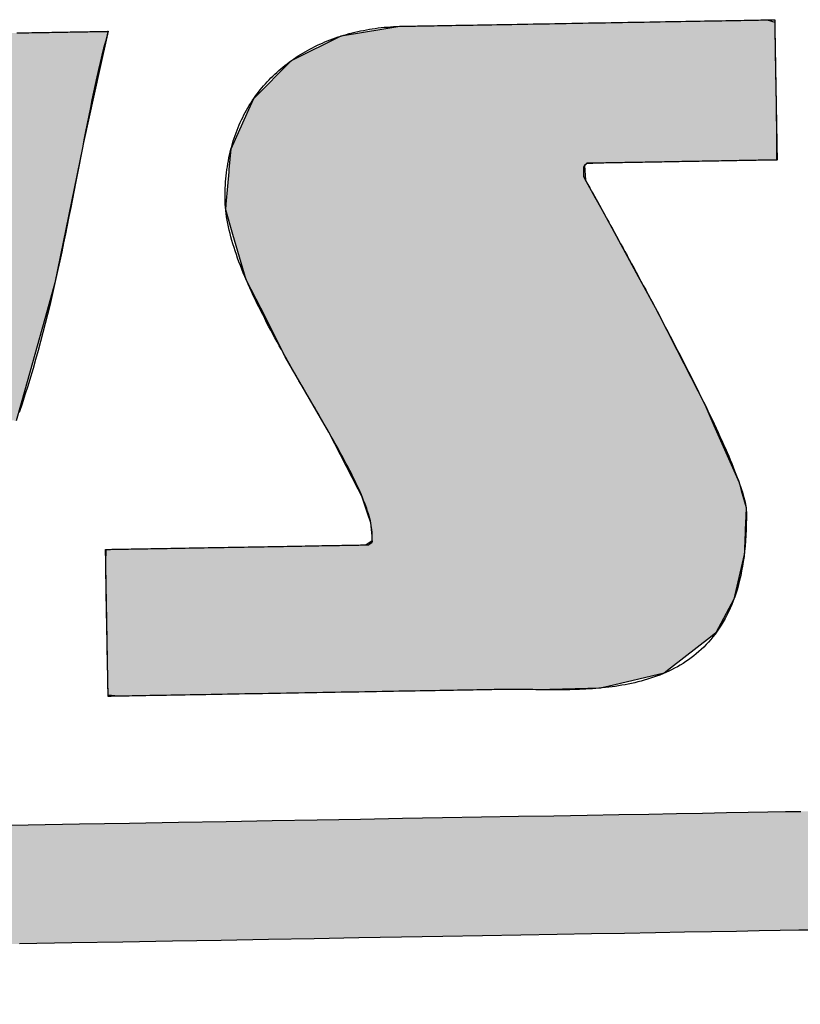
# Model space of a CAD drawing. Extents: x 1073 to 6773, y 6341 to 11366.
# Tile 31 of 58: x 3556 to 3642, y 8200 to 8308. Entities that reach past the tile are written whole.
import ezdxf

# ---------------------------------------------------------------- set-up
doc = ezdxf.new("R2010")
doc.units = 0
doc.layers.get('0').update_dxf_attribs({"linetype": 'CONTINUOUS'})
doc.layers.add('LOGO', color=7, linetype='CONTINUOUS')

# ---------------------------------------------------------------- blocks, each defined once
blk = doc.blocks.new('*U9')
at = {"layer": 'LOGO', "color": 8, "linetype": 'CONTINUOUS'}
for p, q in [((59.773, 27.335), (59.752, 27.245)), ((59.752, 27.245), (59.634, 26.75)), ((59.634, 26.75), (59.355, 25.582)), ((59.355, 25.582), (59.335, 25.5)), ((59.335, 25.5), (58.865, 23.374)), ((58.865, 23.374), (58.734, 22.936)), ((58.734, 22.936), (58.359, 21.686)), ((58.359, 21.686), (58.214, 21.202))]:
    blk.add_line(p, q, dxfattribs=at)
at = {"layer": 'LOGO', "color": 8, "linetype": 'CONTINUOUS', "extrusion": (0, 0, -1)}
for points in [[(-56.632, 27.335), (-59.752, 27.245), (-56.58, 27.245)], [(-56.632, 27.335), (-59.773, 27.335), (-59.752, 27.245)], [(-56.58, 27.245), (-59.634, 26.75), (-56.486, 26.75)], [(-56.58, 27.245), (-59.752, 27.245), (-59.634, 26.75)], [(-56.486, 26.75), (-59.355, 25.582), (-56.235, 25.582)], [(-56.486, 26.75), (-59.634, 26.75), (-59.355, 25.582)], [(-56.235, 25.582), (-59.335, 25.5), (-56.214, 25.5)], [(-56.235, 25.582), (-59.355, 25.582), (-59.335, 25.5)], [(-56.214, 25.5), (-58.865, 23.374), (-55.683, 23.374)], [(-56.214, 25.5), (-59.335, 25.5), (-58.865, 23.374)], [(-55.683, 23.374), (-58.734, 22.936), (-55.574, 22.936)], [(-55.683, 23.374), (-58.865, 23.374), (-58.734, 22.936)], [(-55.574, 22.936), (-58.359, 21.686), (-55.217, 21.686)], [(-55.574, 22.936), (-58.734, 22.936), (-58.359, 21.686)], [(-55.217, 21.686), (-58.359, 21.686), (-58.214, 21.202)]]:
    blk.add_solid(points, dxfattribs=at)
blk = doc.blocks.new('*U10')
at = {"layer": 'LOGO', "color": 8, "linetype": 'CONTINUOUS', "extrusion": (0, 0, -1)}
for points in [[(-0.488, 14.811), (-74.153, 14.36), (-0.664, 14.36)], [(-0.488, 14.811), (-74.329, 14.811), (-74.153, 14.36)], [(-0.664, 14.36), (-73.146, 13.4), (-1.671, 13.4)], [(-0.664, 14.36), (-74.153, 14.36), (-73.146, 13.4)], [(-1.671, 13.4), (-71.797, 12.948), (-3.02, 12.948)], [(-1.671, 13.4), (-73.146, 13.4), (-71.797, 12.948)], [(-3.02, 12.948), (-71.454, 12.931), (-3.364, 12.931)], [(-3.02, 12.948), (-71.797, 12.948), (-71.454, 12.931)]]:
    blk.add_solid(points, dxfattribs=at)
blk = doc.blocks.new('*U14')
at = {"layer": 'LOGO', "color": 8, "linetype": 'CONTINUOUS'}
for p, q in [((63.456, 27.197), (64.133, 27.297)), ((64.133, 27.297), (64.387, 27.334)), ((64.387, 27.334), (64.463, 27.335)), ((70.189, 27.335), (70.19, 27.334)), ((70.19, 27.334), (70.311, 27.297)), ((70.311, 27.297), (70.311, 27.197)), ((62.695, 26.839), (63.456, 27.197)), ((70.311, 27.197), (70.311, 26.839)), ((62.06, 26.235), (62.666, 26.825)), ((62.666, 26.825), (62.695, 26.839)), ((70.311, 26.839), (70.311, 26.825)), ((70.311, 26.825), (70.311, 26.235)), ((61.95, 26.002), (62.06, 26.235)), ((70.311, 26.235), (70.311, 26.002)), ((61.684, 25.443), (61.95, 26.002)), ((70.311, 26.002), (70.306, 25.443)), ((61.65, 25.116), (61.684, 25.443)), ((70.306, 25.443), (70.303, 25.116)), ((61.622, 24.852), (61.646, 25.08)), ((61.646, 25.08), (61.649, 25.106)), ((61.649, 25.106), (61.65, 25.116)), ((67.295, 25.106), (67.267, 25.08)), ((67.267, 25.08), (67.276, 24.852)), ((67.502, 25.116), (67.295, 25.106)), ((61.593, 24.568), (61.622, 24.852)), ((67.276, 24.852), (67.427, 24.568)), ((61.584, 24.478), (61.593, 24.568)), ((61.69, 24.09), (61.584, 24.478)), ((67.427, 24.568), (67.474, 24.478)), ((67.474, 24.478), (67.68, 24.09)), ((61.887, 23.37), (61.69, 24.09)), ((67.68, 24.09), (68.054, 23.37)), ((62.185, 22.759), (61.887, 23.37)), ((68.054, 23.37), (68.372, 22.759)), ((62.485, 22.141), (62.185, 22.759)), ((68.372, 22.759), (68.674, 22.141)), ((62.968, 21.268), (62.485, 22.141)), ((68.674, 22.141), (69.102, 21.268)), ((63.151, 20.937), (62.968, 21.268)), ((69.102, 21.268), (69.24, 20.937)), ((63.6, 20.028), (63.151, 20.937)), ((69.24, 20.937), (69.621, 20.028)), ((63.662, 19.902), (63.6, 20.028)), ((69.621, 20.028), (69.653, 19.902)), ((63.746, 19.63), (63.662, 19.902)), ((69.653, 19.902), (69.724, 19.63)), ((63.789, 19.493), (63.746, 19.63)), ((69.724, 19.63), (69.716, 19.493)), ((63.808, 19.285), (63.789, 19.493)), ((69.716, 19.493), (69.705, 19.285)), ((63.706, 19.144), (63.809, 19.211)), ((63.809, 19.211), (63.808, 19.285)), ((69.701, 19.211), (69.697, 19.144)), ((69.705, 19.285), (69.701, 19.211)), ((59.591, 18.938), (59.598, 19.144)), ((69.697, 19.144), (69.686, 18.938)), ((59.591, 18.889), (59.591, 18.938)), ((59.591, 18.459), (59.591, 18.889)), ((69.683, 18.889), (69.575, 18.459)), ((69.686, 18.938), (69.683, 18.889)), ((59.591, 18.184), (59.591, 18.459)), ((69.575, 18.459), (69.506, 18.184)), ((59.591, 17.656), (59.591, 18.184)), ((69.506, 18.184), (69.214, 17.656)), ((59.591, 17.591), (59.591, 17.656)), ((69.214, 17.656), (69.127, 17.591)), ((59.591, 17.112), (59.591, 17.591)), ((69.127, 17.591), (68.488, 17.112)), ((59.591, 17.032), (59.591, 17.112)), ((59.591, 16.841), (59.591, 17.032)), ((68.382, 17.032), (67.493, 16.841)), ((68.488, 17.112), (68.382, 17.032)), ((59.747, 16.82), (59.591, 16.841)), ((65.932, 16.819), (65.745, 16.82)), ((66.073, 16.815), (65.932, 16.819)), ((66.371, 16.807), (66.073, 16.815)), ((67.372, 16.815), (66.371, 16.807)), ((67.39, 16.819), (67.372, 16.815)), ((67.391, 16.82), (67.39, 16.819)), ((67.493, 16.841), (67.391, 16.82))]:
    blk.add_line(p, q, dxfattribs=at)
at = {"layer": 'LOGO', "color": 8, "linetype": 'CONTINUOUS', "extrusion": (0, 0, -1)}
for points in [[(-64.133, 27.297), (-70.311, 27.197), (-63.456, 27.197)], [(-64.387, 27.334), (-70.311, 27.297), (-64.133, 27.297)], [(-64.133, 27.297), (-70.311, 27.297), (-70.311, 27.197)], [(-64.463, 27.335), (-70.19, 27.334), (-64.387, 27.334)], [(-64.387, 27.334), (-70.19, 27.334), (-70.311, 27.297)], [(-64.463, 27.335), (-70.189, 27.335), (-70.19, 27.334)], [(-63.456, 27.197), (-70.311, 26.839), (-62.695, 26.839)], [(-63.456, 27.197), (-70.311, 27.197), (-70.311, 26.839)], [(-62.666, 26.825), (-70.311, 26.235), (-62.06, 26.235)], [(-62.695, 26.839), (-70.311, 26.825), (-62.666, 26.825)], [(-62.666, 26.825), (-70.311, 26.825), (-70.311, 26.235)], [(-62.695, 26.839), (-70.311, 26.839), (-70.311, 26.825)], [(-62.06, 26.235), (-70.311, 26.002), (-61.95, 26.002)], [(-62.06, 26.235), (-70.311, 26.235), (-70.311, 26.002)], [(-61.95, 26.002), (-70.306, 25.443), (-61.684, 25.443)], [(-61.95, 26.002), (-70.311, 26.002), (-70.306, 25.443)], [(-61.684, 25.443), (-70.303, 25.116), (-61.65, 25.116)], [(-61.684, 25.443), (-70.306, 25.443), (-70.303, 25.116)], [(-61.646, 25.08), (-67.276, 24.852), (-61.622, 24.852)], [(-61.649, 25.106), (-67.267, 25.08), (-61.646, 25.08)], [(-61.646, 25.08), (-67.267, 25.08), (-67.276, 24.852)], [(-61.65, 25.116), (-67.295, 25.106), (-61.649, 25.106)], [(-61.649, 25.106), (-67.295, 25.106), (-67.267, 25.08)], [(-61.65, 25.116), (-67.502, 25.116), (-67.295, 25.106)], [(-61.622, 24.852), (-67.427, 24.568), (-61.593, 24.568)], [(-61.622, 24.852), (-67.276, 24.852), (-67.427, 24.568)], [(-61.593, 24.568), (-67.474, 24.478), (-61.584, 24.478)], [(-61.584, 24.478), (-67.68, 24.09), (-61.69, 24.09)], [(-61.584, 24.478), (-67.474, 24.478), (-67.68, 24.09)], [(-61.593, 24.568), (-67.427, 24.568), (-67.474, 24.478)], [(-61.69, 24.09), (-68.054, 23.37), (-61.887, 23.37)], [(-61.69, 24.09), (-67.68, 24.09), (-68.054, 23.37)], [(-61.887, 23.37), (-68.372, 22.759), (-62.185, 22.759)], [(-61.887, 23.37), (-68.054, 23.37), (-68.372, 22.759)], [(-62.185, 22.759), (-68.674, 22.141), (-62.485, 22.141)], [(-62.185, 22.759), (-68.372, 22.759), (-68.674, 22.141)], [(-62.485, 22.141), (-69.102, 21.268), (-62.968, 21.268)], [(-62.485, 22.141), (-68.674, 22.141), (-69.102, 21.268)], [(-62.968, 21.268), (-69.24, 20.937), (-63.151, 20.937)], [(-62.968, 21.268), (-69.102, 21.268), (-69.24, 20.937)], [(-63.151, 20.937), (-69.621, 20.028), (-63.6, 20.028)], [(-63.151, 20.937), (-69.24, 20.937), (-69.621, 20.028)], [(-63.6, 20.028), (-69.653, 19.902), (-63.662, 19.902)], [(-63.6, 20.028), (-69.621, 20.028), (-69.653, 19.902)], [(-63.662, 19.902), (-69.724, 19.63), (-63.746, 19.63)], [(-63.662, 19.902), (-69.653, 19.902), (-69.724, 19.63)], [(-63.746, 19.63), (-69.716, 19.493), (-63.789, 19.493)], [(-63.746, 19.63), (-69.724, 19.63), (-69.716, 19.493)], [(-63.789, 19.493), (-69.705, 19.285), (-63.808, 19.285)], [(-63.789, 19.493), (-69.716, 19.493), (-69.705, 19.285)], [(-63.809, 19.211), (-69.697, 19.144), (-63.706, 19.144)], [(-63.808, 19.285), (-69.701, 19.211), (-63.809, 19.211)], [(-63.808, 19.285), (-69.705, 19.285), (-69.701, 19.211)], [(-63.809, 19.211), (-69.701, 19.211), (-69.697, 19.144)], [(-59.598, 19.144), (-69.686, 18.938), (-59.591, 18.938)], [(-59.598, 19.144), (-69.697, 19.144), (-69.686, 18.938)], [(-59.591, 18.938), (-69.683, 18.889), (-59.591, 18.889)], [(-59.591, 18.938), (-69.686, 18.938), (-69.683, 18.889)], [(-59.591, 18.889), (-69.575, 18.459), (-59.591, 18.459)], [(-59.591, 18.889), (-69.683, 18.889), (-69.575, 18.459)], [(-59.591, 18.459), (-69.506, 18.184), (-59.591, 18.184)], [(-59.591, 18.459), (-69.575, 18.459), (-69.506, 18.184)], [(-59.591, 18.184), (-69.214, 17.656), (-59.591, 17.656)], [(-59.591, 18.184), (-69.506, 18.184), (-69.214, 17.656)], [(-59.591, 17.656), (-69.127, 17.591), (-59.591, 17.591)], [(-59.591, 17.656), (-69.214, 17.656), (-69.127, 17.591)], [(-59.591, 17.591), (-68.488, 17.112), (-59.591, 17.112)], [(-59.591, 17.591), (-69.127, 17.591), (-68.488, 17.112)], [(-59.591, 17.112), (-68.382, 17.032), (-59.591, 17.032)], [(-59.591, 17.112), (-68.488, 17.112), (-68.382, 17.032)], [(-59.591, 17.032), (-67.493, 16.841), (-59.591, 16.841)], [(-59.591, 17.032), (-68.382, 17.032), (-67.493, 16.841)], [(-59.591, 16.841), (-67.391, 16.82), (-59.747, 16.82)], [(-59.591, 16.841), (-67.493, 16.841), (-67.391, 16.82)], [(-65.745, 16.82), (-67.39, 16.819), (-65.932, 16.819)], [(-65.745, 16.82), (-67.391, 16.82), (-67.39, 16.819)], [(-65.932, 16.819), (-67.372, 16.815), (-66.073, 16.815)], [(-65.932, 16.819), (-67.39, 16.819), (-67.372, 16.815)], [(-66.073, 16.815), (-67.372, 16.815), (-66.371, 16.807)]]:
    blk.add_solid(points, dxfattribs=at)
blk = doc.blocks.new('KLAUS')
at = {"layer": 'LOGO'}
for points in [[(70.699, 12.931, 0), (70.44, 12.931, 0), (70.146, 12.931, 0), (69.817, 12.931, 0), (69.455, 12.931, 0), (69.059, 12.931, 0), (68.632, 12.931, 0), (68.174, 12.931, 0), (67.685, 12.931, 0), (67.166, 12.931, 0), (66.62, 12.931, 0), (66.045, 12.931, 0), (65.443, 12.931, 0), (64.815, 12.931, 0), (64.162, 12.931, 0), (63.484, 12.931, 0), (62.782, 12.931, 0), (62.058, 12.931, 0), (61.311, 12.931, 0), (60.543, 12.931, 0), (59.755, 12.931, 0), (58.948, 12.931, 0), (58.122, 12.931, 0)], [(57.462, 14.811, 0), (58.291, 14.811, 0), (59.103, 14.811, 0), (59.895, 14.811, 0), (60.668, 14.811, 0), (61.42, 14.811, 0), (62.151, 14.811, 0), (62.86, 14.811, 0), (63.545, 14.811, 0), (64.207, 14.811, 0), (64.844, 14.811, 0), (65.456, 14.811, 0), (66.041, 14.811, 0), (66.599, 14.811, 0), (67.129, 14.811, 0), (67.63, 14.811, 0), (68.102, 14.811, 0), (68.543, 14.811, 0), (68.953, 14.811, 0), (69.33, 14.811, 0), (69.675, 14.811, 0), (69.986, 14.811, 0), (70.263, 14.811, 0), (70.504, 14.811, 0)], [(58.331, 27.335, 0), (58.379, 27.335, 0), (58.427, 27.335, 0), (58.474, 27.335, 0), (58.522, 27.335, 0), (58.569, 27.335, 0), (58.615, 27.335, 0), (58.661, 27.335, 0), (58.707, 27.335, 0), (58.753, 27.335, 0), (58.798, 27.335, 0), (58.842, 27.335, 0), (58.886, 27.335, 0), (58.93, 27.335, 0), (58.972, 27.335, 0), (59.014, 27.335, 0), (59.056, 27.335, 0), (59.096, 27.335, 0), (59.136, 27.335, 0), (59.175, 27.335, 0), (59.213, 27.335, 0), (59.251, 27.335, 0), (59.287, 27.335, 0), (59.322, 27.335, 0), (59.356, 27.335, 0), (59.39, 27.335, 0), (59.422, 27.335, 0), (59.453, 27.335, 0), (59.483, 27.335, 0), (59.511, 27.335, 0), (59.538, 27.335, 0), (59.564, 27.335, 0), (59.589, 27.335, 0), (59.612, 27.335, 0), (59.634, 27.335, 0), (59.655, 27.335, 0), (59.674, 27.335, 0), (59.691, 27.335, 0), (59.707, 27.335, 0), (59.721, 27.335, 0), (59.734, 27.335, 0), (59.745, 27.335, 0), (59.754, 27.335, 0), (59.762, 27.335, 0), (59.767, 27.335, 0), (59.771, 27.335, 0), (59.773, 27.335, 0), (59.758, 27.282, 0), (59.728, 27.176, 0), (59.699, 27.068, 0), (59.669, 26.958, 0), (59.641, 26.846, 0), (59.612, 26.732, 0), (59.584, 26.616, 0), (59.556, 26.498, 0), (59.528, 26.378, 0), (59.5, 26.257, 0), (59.473, 26.134, 0), (59.445, 26.01, 0), (59.417, 25.884, 0), (59.39, 25.756, 0), (59.362, 25.628, 0), (59.335, 25.498, 0), (59.307, 25.367, 0), (59.279, 25.234, 0), (59.251, 25.101, 0), (59.222, 24.967, 0), (59.194, 24.831, 0), (59.165, 24.695, 0), (59.135, 24.558, 0), (59.105, 24.42, 0), (59.075, 24.282, 0), (59.044, 24.143, 0), (59.013, 24.003, 0), (58.981, 23.863, 0), (58.948, 23.722, 0), (58.915, 23.581, 0), (58.881, 23.44, 0), (58.847, 23.299, 0), (58.811, 23.157, 0), (58.775, 23.016, 0), (58.738, 22.874, 0), (58.7, 22.732, 0), (58.661, 22.591, 0), (58.621, 22.449, 0), (58.58, 22.308, 0), (58.538, 22.167, 0), (58.495, 22.027, 0), (58.451, 21.887, 0), (58.406, 21.747, 0), (58.359, 21.608, 0), (58.311, 21.47, 0), (58.262, 21.332, 0)], [(64.463, 27.334, 0), (64.465, 27.334, 0), (64.471, 27.334, 0), (64.479, 27.334, 0), (64.492, 27.334, 0), (64.507, 27.334, 0), (64.526, 27.334, 0), (64.548, 27.334, 0), (64.573, 27.334, 0), (64.601, 27.334, 0), (64.632, 27.334, 0), (64.666, 27.334, 0), (64.703, 27.334, 0), (64.743, 27.334, 0), (64.785, 27.334, 0), (64.83, 27.334, 0), (64.877, 27.334, 0), (64.927, 27.334, 0), (64.979, 27.334, 0), (65.034, 27.334, 0), (65.09, 27.334, 0), (65.149, 27.334, 0), (65.21, 27.334, 0), (65.273, 27.334, 0), (65.338, 27.334, 0), (65.404, 27.334, 0), (65.473, 27.334, 0), (65.543, 27.334, 0), (65.615, 27.334, 0), (65.688, 27.334, 0), (65.763, 27.334, 0), (65.839, 27.334, 0), (65.917, 27.334, 0), (65.996, 27.334, 0), (66.076, 27.334, 0), (66.157, 27.334, 0), (66.239, 27.334, 0), (66.323, 27.334, 0), (66.407, 27.334, 0), (66.492, 27.334, 0), (66.577, 27.334, 0), (66.664, 27.334, 0), (66.751, 27.334, 0), (66.838, 27.334, 0), (66.926, 27.334, 0), (67.014, 27.334, 0), (67.103, 27.334, 0), (67.192, 27.334, 0), (67.281, 27.334, 0), (67.37, 27.334, 0), (67.459, 27.334, 0), (67.548, 27.334, 0), (67.637, 27.334, 0), (67.726, 27.334, 0), (67.815, 27.334, 0), (67.903, 27.334, 0), (67.99, 27.334, 0), (68.078, 27.334, 0), (68.164, 27.334, 0), (68.25, 27.334, 0), (68.335, 27.334, 0), (68.42, 27.334, 0), (68.503, 27.334, 0), (68.586, 27.334, 0), (68.668, 27.334, 0), (68.748, 27.334, 0), (68.828, 27.334, 0), (68.906, 27.334, 0), (68.982, 27.334, 0), (69.058, 27.334, 0), (69.132, 27.334, 0), (69.204, 27.334, 0), (69.275, 27.334, 0), (69.344, 27.334, 0), (69.412, 27.334, 0), (69.477, 27.334, 0), (69.541, 27.334, 0), (69.602, 27.334, 0), (69.662, 27.334, 0), (69.72, 27.334, 0), (69.775, 27.334, 0), (69.828, 27.334, 0), (69.879, 27.334, 0), (69.927, 27.334, 0), (69.973, 27.334, 0), (70.016, 27.334, 0), (70.056, 27.334, 0), (70.094, 27.334, 0), (70.129, 27.334, 0), (70.162, 27.334, 0), (70.191, 27.334, 0), (70.217, 27.334, 0), (70.24, 27.334, 0), (70.26, 27.334, 0), (70.277, 27.334, 0), (70.291, 27.334, 0), (70.301, 27.334, 0), (70.308, 27.334, 0), (70.311, 27.334, 0), (70.311, 27.319, 0), (70.311, 27.295, 0), (70.311, 27.27, 0), (70.311, 27.246, 0), (70.311, 27.222, 0), (70.311, 27.198, 0), (70.311, 27.175, 0), (70.311, 27.151, 0), (70.311, 27.128, 0), (70.311, 27.105, 0), (70.311, 27.082, 0), (70.311, 27.059, 0), (70.311, 27.036, 0), (70.311, 27.013, 0), (70.311, 26.991, 0), (70.311, 26.968, 0), (70.311, 26.946, 0), (70.311, 26.924, 0), (70.311, 26.902, 0), (70.311, 26.88, 0), (70.311, 26.858, 0), (70.311, 26.837, 0), (70.311, 26.815, 0), (70.311, 26.794, 0), (70.311, 26.772, 0), (70.311, 26.751, 0), (70.311, 26.73, 0), (70.311, 26.709, 0), (70.311, 26.687, 0), (70.311, 26.666, 0), (70.311, 26.645, 0), (70.311, 26.624, 0), (70.311, 26.604, 0), (70.311, 26.583, 0), (70.311, 26.562, 0), (70.311, 26.541, 0), (70.311, 26.52, 0), (70.311, 26.5, 0), (70.311, 26.479, 0), (70.311, 26.458, 0), (70.311, 26.438, 0), (70.311, 26.417, 0), (70.311, 26.396, 0), (70.311, 26.376, 0), (70.311, 26.355, 0), (70.311, 26.335, 0), (70.311, 26.314, 0), (70.311, 26.293, 0), (70.311, 26.273, 0), (70.311, 26.252, 0), (70.311, 26.231, 0), (70.311, 26.21, 0), (70.311, 26.189, 0), (70.311, 26.169, 0), (70.311, 26.148, 0), (70.311, 26.127, 0), (70.311, 26.106, 0), (70.311, 26.085, 0), (70.311, 26.064, 0), (70.311, 26.042, 0), (70.311, 26.021, 0), (70.311, 26, 0), (70.311, 25.978, 0), (70.311, 25.956, 0), (70.311, 25.935, 0), (70.311, 25.913, 0), (70.311, 25.891, 0), (70.311, 25.869, 0), (70.311, 25.847, 0), (70.311, 25.825, 0), (70.311, 25.803, 0), (70.311, 25.78, 0), (70.311, 25.758, 0), (70.311, 25.735, 0), (70.311, 25.712, 0), (70.311, 25.689, 0), (70.311, 25.666, 0), (70.311, 25.642, 0), (70.311, 25.619, 0), (70.311, 25.595, 0), (70.311, 25.572, 0), (70.311, 25.548, 0), (70.311, 25.523, 0), (70.311, 25.499, 0), (70.311, 25.475, 0), (70.311, 25.45, 0), (70.311, 25.425, 0), (70.311, 25.4, 0), (70.311, 25.375, 0), (70.311, 25.349, 0), (70.311, 25.323, 0), (70.311, 25.297, 0), (70.311, 25.271, 0), (70.311, 25.245, 0), (70.311, 25.218, 0), (70.311, 25.192, 0), (70.311, 25.164, 0), (70.311, 25.137, 0), (70.311, 25.116, 0), (70.31, 25.116, 0), (70.307, 25.116, 0), (70.302, 25.116, 0), (70.295, 25.116, 0), (70.287, 25.116, 0), (70.276, 25.116, 0), (70.265, 25.116, 0), (70.251, 25.116, 0), (70.237, 25.116, 0), (70.22, 25.116, 0), (70.203, 25.116, 0), (70.183, 25.116, 0), (70.163, 25.116, 0), (70.141, 25.116, 0), (70.117, 25.116, 0), (70.093, 25.116, 0), (70.067, 25.116, 0), (70.04, 25.116, 0), (70.011, 25.116, 0), (69.982, 25.116, 0), (69.951, 25.116, 0), (69.92, 25.116, 0), (69.887, 25.116, 0), (69.854, 25.116, 0), (69.819, 25.116, 0), (69.784, 25.116, 0), (69.748, 25.116, 0), (69.71, 25.116, 0), (69.673, 25.116, 0), (69.634, 25.116, 0), (69.594, 25.116, 0), (69.555, 25.116, 0), (69.514, 25.116, 0), (69.472, 25.116, 0), (69.431, 25.116, 0), (69.388, 25.116, 0), (69.345, 25.116, 0), (69.302, 25.116, 0), (69.258, 25.116, 0), (69.214, 25.116, 0), (69.169, 25.116, 0), (69.125, 25.116, 0), (69.08, 25.116, 0), (69.034, 25.116, 0), (68.989, 25.116, 0), (68.943, 25.116, 0), (68.898, 25.116, 0), (68.852, 25.116, 0), (68.806, 25.116, 0), (68.76, 25.116, 0), (68.714, 25.116, 0), (68.669, 25.116, 0), (68.623, 25.116, 0), (68.578, 25.116, 0), (68.532, 25.116, 0), (68.487, 25.116, 0), (68.442, 25.116, 0), (68.398, 25.116, 0), (68.354, 25.116, 0), (68.31, 25.116, 0), (68.267, 25.116, 0), (68.224, 25.116, 0), (68.182, 25.116, 0), (68.14, 25.116, 0), (68.099, 25.116, 0), (68.058, 25.116, 0), (68.018, 25.116, 0), (67.978, 25.116, 0), (67.94, 25.116, 0), (67.902, 25.116, 0), (67.865, 25.116, 0), (67.829, 25.116, 0), (67.793, 25.116, 0), (67.759, 25.116, 0), (67.725, 25.116, 0), (67.693, 25.116, 0), (67.662, 25.116, 0), (67.631, 25.116, 0), (67.602, 25.116, 0), (67.574, 25.116, 0), (67.547, 25.116, 0), (67.521, 25.116, 0), (67.496, 25.116, 0), (67.473, 25.116, 0), (67.451, 25.116, 0), (67.431, 25.116, 0), (67.411, 25.116, 0), (67.394, 25.116, 0), (67.377, 25.116, 0), (67.363, 25.116, 0), (67.35, 25.116, 0), (67.338, 25.116, 0), (67.328, 25.116, 0), (67.32, 25.116, 0), (67.313, 25.116, 0), (67.308, 25.116, 0), (67.305, 25.116, 0), (67.304, 25.116, 0), (67.302, 25.114, 0), (67.3, 25.112, 0), (67.299, 25.11, 0), (67.297, 25.108, 0), (67.295, 25.106, 0), (67.293, 25.104, 0), (67.291, 25.102, 0), (67.29, 25.101, 0), (67.288, 25.099, 0), (67.286, 25.097, 0), (67.285, 25.096, 0), (67.283, 25.094, 0), (67.282, 25.093, 0), (67.28, 25.092, 0), (67.279, 25.09, 0), (67.277, 25.089, 0), (67.276, 25.088, 0), (67.275, 25.087, 0), (67.273, 25.086, 0), (67.272, 25.085, 0), (67.271, 25.084, 0), (67.27, 25.083, 0), (67.269, 25.082, 0), (67.268, 25.081, 0), (67.267, 25.08, 0), (67.266, 25.079, 0), (67.265, 25.078, 0), (67.264, 25.078, 0), (67.263, 25.077, 0), (67.262, 25.076, 0), (67.261, 25.075, 0), (67.26, 25.074, 0), (67.26, 25.074, 0), (67.259, 25.073, 0), (67.258, 25.072, 0), (67.258, 25.071, 0), (67.257, 25.071, 0), (67.256, 25.07, 0), (67.256, 25.069, 0), (67.255, 25.068, 0), (67.255, 25.067, 0), (67.254, 25.067, 0), (67.254, 25.066, 0), (67.253, 25.065, 0), (67.253, 25.064, 0), (67.252, 25.063, 0), (67.252, 25.062, 0), (67.251, 25.061, 0), (67.251, 25.06, 0), (67.251, 25.059, 0), (67.251, 25.058, 0), (67.25, 25.057, 0), (67.25, 25.056, 0), (67.25, 25.054, 0), (67.249, 25.053, 0), (67.249, 25.052, 0), (67.249, 25.05, 0), (67.249, 25.049, 0), (67.249, 25.047, 0), (67.249, 25.046, 0), (67.248, 25.044, 0), (67.248, 25.042, 0), (67.248, 25.041, 0), (67.248, 25.039, 0), (67.248, 25.037, 0), (67.248, 25.035, 0), (67.248, 25.032, 0), (67.248, 25.03, 0), (67.248, 25.028, 0), (67.248, 25.026, 0), (67.248, 25.023, 0), (67.248, 25.02, 0), (67.248, 25.018, 0), (67.248, 25.015, 0), (67.248, 25.012, 0), (67.248, 25.009, 0), (67.248, 25.006, 0), (67.248, 25.003, 0), (67.248, 25, 0), (67.248, 24.996, 0), (67.248, 24.993, 0), (67.248, 24.989, 0), (67.248, 24.985, 0), (67.248, 24.981, 0), (67.248, 24.977, 0), (67.248, 24.973, 0), (67.248, 24.968, 0), (67.248, 24.964, 0), (67.248, 24.959, 0), (67.248, 24.955, 0), (67.248, 24.95, 0), (67.248, 24.945, 0), (67.248, 24.939, 0), (67.248, 24.934, 0), (67.248, 24.929, 0), (67.248, 24.923, 0), (67.248, 24.917, 0), (67.249, 24.911, 0), (67.249, 24.907, 0), (67.25, 24.904, 0), (67.253, 24.897, 0), (67.257, 24.888, 0), (67.263, 24.877, 0), (67.27, 24.863, 0), (67.279, 24.846, 0), (67.289, 24.827, 0), (67.3, 24.806, 0), (67.313, 24.782, 0), (67.327, 24.756, 0), (67.342, 24.728, 0), (67.358, 24.698, 0), (67.375, 24.665, 0), (67.393, 24.631, 0), (67.413, 24.594, 0), (67.433, 24.555, 0), (67.455, 24.515, 0), (67.478, 24.472, 0), (67.501, 24.428, 0), (67.525, 24.382, 0), (67.551, 24.334, 0), (67.577, 24.285, 0), (67.604, 24.234, 0), (67.632, 24.182, 0), (67.661, 24.128, 0), (67.69, 24.072, 0), (67.72, 24.015, 0), (67.751, 23.957, 0), (67.782, 23.897, 0), (67.814, 23.836, 0), (67.847, 23.774, 0), (67.88, 23.711, 0), (67.914, 23.647, 0), (67.948, 23.581, 0), (67.983, 23.515, 0), (68.018, 23.448, 0), (68.053, 23.379, 0), (68.089, 23.31, 0), (68.125, 23.24, 0), (68.162, 23.17, 0), (68.198, 23.099, 0), (68.235, 23.026, 0), (68.272, 22.954, 0), (68.31, 22.881, 0), (68.347, 22.807, 0), (68.385, 22.733, 0), (68.423, 22.659, 0), (68.46, 22.584, 0), (68.498, 22.509, 0), (68.536, 22.434, 0), (68.574, 22.359, 0), (68.611, 22.283, 0), (68.649, 22.208, 0), (68.686, 22.132, 0), (68.724, 22.057, 0), (68.761, 21.981, 0), (68.798, 21.906, 0), (68.834, 21.831, 0), (68.871, 21.756, 0), (68.906, 21.681, 0), (68.942, 21.607, 0), (68.977, 21.533, 0), (69.012, 21.459, 0), (69.047, 21.386, 0), (69.081, 21.314, 0), (69.114, 21.242, 0), (69.147, 21.171, 0), (69.179, 21.1, 0), (69.211, 21.031, 0), (69.242, 20.962, 0), (69.272, 20.894, 0), (69.302, 20.826, 0), (69.331, 20.76, 0), (69.359, 20.695, 0), (69.386, 20.631, 0), (69.413, 20.568, 0), (69.439, 20.506, 0), (69.464, 20.445, 0), (69.488, 20.386, 0), (69.511, 20.328, 0), (69.533, 20.271, 0), (69.554, 20.215, 0), (69.574, 20.162, 0), (69.593, 20.109, 0), (69.611, 20.058, 0), (69.627, 20.009, 0), (69.643, 19.962, 0), (69.657, 19.916, 0), (69.67, 19.872, 0), (69.682, 19.83, 0), (69.692, 19.79, 0), (69.702, 19.751, 0), (69.71, 19.715, 0), (69.716, 19.681, 0), (69.721, 19.648, 0), (69.725, 19.618, 0), (69.727, 19.59, 0), (69.728, 19.559, 0), (69.727, 19.464, 0), (69.724, 19.371, 0), (69.72, 19.28, 0), (69.715, 19.192, 0), (69.708, 19.105, 0), (69.7, 19.02, 0), (69.69, 18.938, 0), (69.679, 18.858, 0), (69.666, 18.779, 0), (69.653, 18.703, 0), (69.637, 18.628, 0), (69.621, 18.556, 0), (69.603, 18.485, 0), (69.584, 18.416, 0), (69.564, 18.349, 0), (69.543, 18.285, 0), (69.52, 18.221, 0), (69.496, 18.16, 0), (69.472, 18.1, 0), (69.445, 18.042, 0), (69.418, 17.986, 0), (69.39, 17.931, 0), (69.361, 17.879, 0), (69.331, 17.827, 0), (69.3, 17.778, 0), (69.268, 17.73, 0), (69.234, 17.683, 0), (69.201, 17.638, 0), (69.166, 17.595, 0), (69.13, 17.553, 0), (69.093, 17.512, 0), (69.056, 17.474, 0), (69.017, 17.436, 0), (68.978, 17.4, 0), (68.938, 17.365, 0), (68.898, 17.331, 0), (68.856, 17.299, 0), (68.814, 17.268, 0), (68.772, 17.238, 0), (68.729, 17.21, 0), (68.685, 17.183, 0), (68.64, 17.157, 0), (68.595, 17.132, 0), (68.549, 17.108, 0), (68.503, 17.085, 0), (68.457, 17.064, 0), (68.409, 17.043, 0), (68.362, 17.024, 0), (68.314, 17.005, 0), (68.265, 16.988, 0), (68.216, 16.971, 0), (68.167, 16.956, 0), (68.118, 16.941, 0), (68.068, 16.927, 0), (68.018, 16.915, 0), (67.967, 16.902, 0), (67.917, 16.891, 0), (67.866, 16.881, 0), (67.815, 16.871, 0), (67.763, 16.862, 0), (67.712, 16.854, 0), (67.66, 16.846, 0), (67.609, 16.839, 0), (67.557, 16.833, 0), (67.505, 16.827, 0), (67.453, 16.822, 0), (67.401, 16.818, 0), (67.35, 16.814, 0), (67.298, 16.81, 0), (67.246, 16.807, 0), (67.194, 16.805, 0), (67.143, 16.803, 0), (67.091, 16.801, 0), (67.04, 16.8, 0), (66.989, 16.799, 0), (66.938, 16.798, 0), (66.887, 16.798, 0), (66.837, 16.798, 0), (66.786, 16.798, 0), (66.737, 16.799, 0), (66.687, 16.799, 0), (66.638, 16.8, 0), (66.589, 16.801, 0), (66.54, 16.803, 0), (66.492, 16.804, 0), (66.444, 16.805, 0), (66.397, 16.807, 0), (66.35, 16.808, 0), (66.304, 16.81, 0), (66.258, 16.811, 0), (66.213, 16.813, 0), (66.168, 16.814, 0), (66.124, 16.815, 0), (66.081, 16.816, 0), (66.038, 16.817, 0), (65.996, 16.818, 0), (65.954, 16.819, 0), (65.914, 16.82, 0), (65.9, 16.82, 0), (65.896, 16.82, 0), (65.888, 16.82, 0), (65.875, 16.82, 0), (65.86, 16.82, 0), (65.841, 16.82, 0), (65.818, 16.82, 0), (65.792, 16.82, 0), (65.762, 16.82, 0), (65.73, 16.82, 0), (65.694, 16.82, 0), (65.655, 16.82, 0), (65.614, 16.82, 0), (65.569, 16.82, 0), (65.521, 16.82, 0), (65.471, 16.82, 0), (65.418, 16.82, 0), (65.363, 16.82, 0), (65.305, 16.82, 0), (65.244, 16.82, 0), (65.181, 16.82, 0), (65.116, 16.82, 0), (65.049, 16.82, 0), (64.98, 16.82, 0), (64.909, 16.82, 0), (64.835, 16.82, 0), (64.76, 16.82, 0), (64.683, 16.82, 0), (64.604, 16.82, 0), (64.524, 16.82, 0), (64.442, 16.82, 0), (64.359, 16.82, 0), (64.274, 16.82, 0), (64.188, 16.82, 0), (64.101, 16.82, 0), (64.013, 16.82, 0), (63.923, 16.82, 0), (63.833, 16.82, 0), (63.741, 16.82, 0), (63.649, 16.82, 0), (63.556, 16.82, 0), (63.462, 16.82, 0), (63.368, 16.82, 0), (63.273, 16.82, 0), (63.178, 16.82, 0), (63.083, 16.82, 0), (62.987, 16.82, 0), (62.891, 16.82, 0), (62.794, 16.82, 0), (62.698, 16.82, 0), (62.602, 16.82, 0), (62.506, 16.82, 0), (62.41, 16.82, 0), (62.315, 16.82, 0), (62.219, 16.82, 0), (62.125, 16.82, 0), (62.031, 16.82, 0), (61.937, 16.82, 0), (61.844, 16.82, 0), (61.752, 16.82, 0), (61.66, 16.82, 0), (61.57, 16.82, 0), (61.48, 16.82, 0), (61.392, 16.82, 0), (61.305, 16.82, 0), (61.219, 16.82, 0), (61.134, 16.82, 0), (61.05, 16.82, 0), (60.969, 16.82, 0), (60.888, 16.82, 0), (60.81, 16.82, 0), (60.733, 16.82, 0), (60.658, 16.82, 0), (60.584, 16.82, 0), (60.513, 16.82, 0), (60.444, 16.82, 0), (60.376, 16.82, 0), (60.311, 16.82, 0), (60.249, 16.82, 0), (60.188, 16.82, 0), (60.13, 16.82, 0), (60.075, 16.82, 0), (60.022, 16.82, 0), (59.971, 16.82, 0), (59.924, 16.82, 0), (59.879, 16.82, 0), (59.838, 16.82, 0), (59.799, 16.82, 0), (59.763, 16.82, 0), (59.73, 16.82, 0), (59.701, 16.82, 0), (59.675, 16.82, 0), (59.652, 16.82, 0), (59.633, 16.82, 0), (59.617, 16.82, 0), (59.605, 16.82, 0), (59.597, 16.82, 0), (59.592, 16.82, 0), (59.591, 16.828, 0), (59.591, 16.857, 0), (59.591, 16.885, 0), (59.591, 16.913, 0), (59.591, 16.94, 0), (59.591, 16.967, 0), (59.591, 16.994, 0), (59.591, 17.021, 0), (59.591, 17.048, 0), (59.591, 17.074, 0), (59.591, 17.1, 0), (59.591, 17.126, 0), (59.591, 17.151, 0), (59.591, 17.177, 0), (59.591, 17.202, 0), (59.591, 17.227, 0), (59.591, 17.252, 0), (59.591, 17.276, 0), (59.591, 17.301, 0), (59.591, 17.325, 0), (59.591, 17.349, 0), (59.591, 17.373, 0), (59.591, 17.397, 0), (59.591, 17.42, 0), (59.591, 17.444, 0), (59.591, 17.467, 0), (59.591, 17.49, 0), (59.591, 17.513, 0), (59.591, 17.536, 0), (59.591, 17.558, 0), (59.591, 17.581, 0), (59.591, 17.603, 0), (59.591, 17.626, 0), (59.591, 17.648, 0), (59.591, 17.67, 0), (59.591, 17.692, 0), (59.591, 17.714, 0), (59.591, 17.736, 0), (59.591, 17.758, 0), (59.591, 17.78, 0), (59.591, 17.801, 0), (59.591, 17.823, 0), (59.591, 17.845, 0), (59.591, 17.866, 0), (59.591, 17.887, 0), (59.591, 17.909, 0), (59.591, 17.93, 0), (59.591, 17.952, 0), (59.591, 17.973, 0), (59.591, 17.994, 0), (59.591, 18.016, 0), (59.591, 18.037, 0), (59.591, 18.059, 0), (59.591, 18.08, 0), (59.591, 18.101, 0), (59.591, 18.123, 0), (59.591, 18.144, 0), (59.591, 18.166, 0), (59.591, 18.187, 0), (59.591, 18.209, 0), (59.591, 18.23, 0), (59.591, 18.252, 0), (59.591, 18.274, 0), (59.591, 18.295, 0), (59.591, 18.317, 0), (59.591, 18.339, 0), (59.591, 18.361, 0), (59.591, 18.383, 0), (59.591, 18.405, 0), (59.591, 18.428, 0), (59.591, 18.45, 0), (59.591, 18.473, 0), (59.591, 18.495, 0), (59.591, 18.518, 0), (59.591, 18.541, 0), (59.591, 18.564, 0), (59.591, 18.587, 0), (59.591, 18.61, 0), (59.591, 18.634, 0), (59.591, 18.657, 0), (59.591, 18.681, 0), (59.591, 18.705, 0), (59.591, 18.729, 0), (59.591, 18.753, 0), (59.591, 18.777, 0), (59.591, 18.802, 0), (59.591, 18.827, 0), (59.591, 18.852, 0), (59.591, 18.877, 0), (59.591, 18.903, 0), (59.591, 18.928, 0), (59.591, 18.954, 0), (59.591, 18.98, 0), (59.591, 19.007, 0), (59.591, 19.033, 0), (59.591, 19.06, 0), (59.591, 19.087, 0), (59.591, 19.114, 0), (59.591, 19.142, 0), (59.593, 19.144, 0), (59.596, 19.144, 0), (59.602, 19.144, 0), (59.611, 19.144, 0), (59.622, 19.144, 0), (59.635, 19.144, 0), (59.65, 19.144, 0), (59.668, 19.144, 0), (59.688, 19.144, 0), (59.71, 19.144, 0), (59.734, 19.144, 0), (59.76, 19.144, 0), (59.788, 19.144, 0), (59.818, 19.144, 0), (59.849, 19.144, 0), (59.883, 19.144, 0), (59.918, 19.144, 0), (59.955, 19.144, 0), (59.994, 19.144, 0), (60.034, 19.144, 0), (60.076, 19.144, 0), (60.119, 19.144, 0), (60.164, 19.144, 0), (60.21, 19.144, 0), (60.257, 19.144, 0), (60.306, 19.144, 0), (60.356, 19.144, 0), (60.407, 19.144, 0), (60.459, 19.144, 0), (60.512, 19.144, 0), (60.566, 19.144, 0), (60.621, 19.144, 0), (60.677, 19.144, 0), (60.734, 19.144, 0), (60.792, 19.144, 0), (60.85, 19.144, 0), (60.91, 19.144, 0), (60.969, 19.144, 0), (61.03, 19.144, 0), (61.091, 19.144, 0), (61.152, 19.144, 0), (61.214, 19.144, 0), (61.276, 19.144, 0), (61.339, 19.144, 0), (61.402, 19.144, 0), (61.465, 19.144, 0), (61.528, 19.144, 0), (61.591, 19.144, 0), (61.655, 19.144, 0), (61.718, 19.144, 0), (61.782, 19.144, 0), (61.845, 19.144, 0), (61.908, 19.144, 0), (61.971, 19.144, 0), (62.034, 19.144, 0), (62.096, 19.144, 0), (62.158, 19.144, 0), (62.22, 19.144, 0), (62.281, 19.144, 0), (62.342, 19.144, 0), (62.402, 19.144, 0), (62.462, 19.144, 0), (62.52, 19.144, 0), (62.578, 19.144, 0), (62.636, 19.144, 0), (62.692, 19.144, 0), (62.748, 19.144, 0), (62.803, 19.144, 0), (62.856, 19.144, 0), (62.909, 19.144, 0), (62.961, 19.144, 0), (63.011, 19.144, 0), (63.061, 19.144, 0), (63.109, 19.144, 0), (63.155, 19.144, 0), (63.201, 19.144, 0), (63.245, 19.144, 0), (63.287, 19.144, 0), (63.328, 19.144, 0), (63.368, 19.144, 0), (63.406, 19.144, 0), (63.442, 19.144, 0), (63.476, 19.144, 0), (63.509, 19.144, 0), (63.54, 19.144, 0), (63.569, 19.144, 0), (63.596, 19.144, 0), (63.621, 19.144, 0), (63.644, 19.144, 0), (63.665, 19.144, 0), (63.684, 19.144, 0), (63.701, 19.144, 0), (63.715, 19.144, 0), (63.727, 19.144, 0), (63.737, 19.144, 0), (63.745, 19.144, 0), (63.75, 19.144, 0), (63.752, 19.144, 0), (63.754, 19.145, 0), (63.755, 19.148, 0), (63.757, 19.15, 0), (63.759, 19.151, 0), (63.761, 19.153, 0), (63.763, 19.155, 0), (63.765, 19.157, 0), (63.767, 19.158, 0), (63.768, 19.16, 0), (63.77, 19.161, 0), (63.772, 19.162, 0), (63.773, 19.164, 0), (63.775, 19.165, 0), (63.776, 19.166, 0), (63.777, 19.167, 0), (63.779, 19.168, 0), (63.78, 19.169, 0), (63.781, 19.169, 0), (63.783, 19.17, 0), (63.784, 19.171, 0), (63.785, 19.171, 0), (63.786, 19.172, 0), (63.787, 19.172, 0), (63.788, 19.173, 0), (63.789, 19.173, 0), (63.791, 19.174, 0), (63.791, 19.174, 0), (63.792, 19.174, 0), (63.793, 19.175, 0), (63.794, 19.175, 0), (63.795, 19.175, 0), (63.796, 19.176, 0), (63.797, 19.176, 0), (63.797, 19.176, 0), (63.798, 19.176, 0), (63.799, 19.176, 0), (63.8, 19.177, 0), (63.8, 19.177, 0), (63.801, 19.177, 0), (63.801, 19.177, 0), (63.802, 19.177, 0), (63.802, 19.178, 0), (63.803, 19.178, 0), (63.803, 19.178, 0), (63.804, 19.178, 0), (63.804, 19.179, 0), (63.805, 19.179, 0), (63.805, 19.179, 0), (63.805, 19.18, 0), (63.806, 19.18, 0), (63.806, 19.181, 0), (63.806, 19.181, 0), (63.807, 19.182, 0), (63.807, 19.182, 0), (63.807, 19.183, 0), (63.807, 19.184, 0), (63.807, 19.185, 0), (63.808, 19.186, 0), (63.808, 19.186, 0), (63.808, 19.187, 0), (63.808, 19.188, 0), (63.808, 19.19, 0), (63.808, 19.191, 0), (63.809, 19.192, 0), (63.809, 19.193, 0), (63.809, 19.195, 0), (63.809, 19.197, 0), (63.809, 19.198, 0), (63.809, 19.2, 0), (63.809, 19.202, 0), (63.809, 19.204, 0), (63.809, 19.206, 0), (63.809, 19.208, 0), (63.809, 19.21, 0), (63.809, 19.213, 0), (63.809, 19.215, 0), (63.809, 19.218, 0), (63.809, 19.221, 0), (63.809, 19.223, 0), (63.809, 19.226, 0), (63.809, 19.23, 0), (63.809, 19.233, 0), (63.809, 19.236, 0), (63.809, 19.24, 0), (63.809, 19.244, 0), (63.809, 19.247, 0), (63.809, 19.251, 0), (63.809, 19.256, 0), (63.808, 19.26, 0), (63.808, 19.265, 0), (63.808, 19.269, 0), (63.808, 19.274, 0), (63.808, 19.279, 0), (63.808, 19.284, 0), (63.808, 19.29, 0), (63.808, 19.295, 0), (63.808, 19.301, 0), (63.808, 19.307, 0), (63.808, 19.317, 0), (63.807, 19.348, 0), (63.805, 19.381, 0), (63.801, 19.415, 0), (63.797, 19.449, 0), (63.791, 19.485, 0), (63.783, 19.521, 0), (63.775, 19.559, 0), (63.765, 19.598, 0), (63.754, 19.637, 0), (63.742, 19.677, 0), (63.729, 19.718, 0), (63.715, 19.761, 0), (63.699, 19.803, 0), (63.683, 19.847, 0), (63.666, 19.892, 0), (63.648, 19.937, 0), (63.628, 19.983, 0), (63.608, 20.03, 0), (63.587, 20.078, 0), (63.566, 20.126, 0), (63.543, 20.175, 0), (63.52, 20.225, 0), (63.496, 20.275, 0), (63.471, 20.326, 0), (63.445, 20.378, 0), (63.419, 20.43, 0), (63.392, 20.483, 0), (63.365, 20.537, 0), (63.337, 20.591, 0), (63.308, 20.645, 0), (63.279, 20.7, 0), (63.249, 20.756, 0), (63.219, 20.812, 0), (63.188, 20.868, 0), (63.157, 20.925, 0), (63.126, 20.983, 0), (63.094, 21.04, 0), (63.062, 21.099, 0), (63.029, 21.157, 0), (62.997, 21.216, 0), (62.964, 21.275, 0), (62.93, 21.335, 0), (62.897, 21.395, 0), (62.863, 21.455, 0), (62.83, 21.515, 0), (62.796, 21.576, 0), (62.762, 21.637, 0), (62.728, 21.698, 0), (62.694, 21.759, 0), (62.66, 21.821, 0), (62.626, 21.882, 0), (62.592, 21.944, 0), (62.558, 22.006, 0), (62.525, 22.068, 0), (62.491, 22.13, 0), (62.457, 22.192, 0), (62.424, 22.254, 0), (62.391, 22.316, 0), (62.358, 22.378, 0), (62.326, 22.441, 0), (62.294, 22.503, 0), (62.262, 22.565, 0), (62.23, 22.627, 0), (62.199, 22.689, 0), (62.169, 22.751, 0), (62.139, 22.813, 0), (62.109, 22.874, 0), (62.08, 22.936, 0), (62.051, 22.997, 0), (62.023, 23.058, 0), (61.995, 23.119, 0), (61.968, 23.18, 0), (61.942, 23.24, 0), (61.916, 23.3, 0), (61.892, 23.36, 0), (61.867, 23.42, 0), (61.844, 23.479, 0), (61.821, 23.538, 0), (61.8, 23.596, 0), (61.779, 23.655, 0), (61.758, 23.712, 0), (61.739, 23.77, 0), (61.721, 23.827, 0), (61.704, 23.883, 0), (61.687, 23.939, 0), (61.672, 23.995, 0), (61.658, 24.05, 0), (61.645, 24.105, 0), (61.632, 24.159, 0), (61.621, 24.212, 0), (61.611, 24.265, 0), (61.603, 24.317, 0), (61.595, 24.369, 0), (61.589, 24.42, 0), (61.584, 24.471, 0), (61.581, 24.52, 0), (61.578, 24.569, 0), (61.577, 24.618, 0), (61.577, 24.669, 0), (61.578, 24.72, 0), (61.58, 24.771, 0), (61.583, 24.821, 0), (61.586, 24.871, 0), (61.59, 24.921, 0), (61.595, 24.97, 0), (61.6, 25.019, 0), (61.606, 25.067, 0), (61.613, 25.115, 0), (61.621, 25.162, 0), (61.63, 25.209, 0), (61.639, 25.256, 0), (61.648, 25.302, 0), (61.659, 25.347, 0), (61.67, 25.393, 0), (61.682, 25.437, 0), (61.695, 25.481, 0), (61.708, 25.525, 0), (61.722, 25.568, 0), (61.737, 25.611, 0), (61.752, 25.654, 0), (61.768, 25.695, 0), (61.785, 25.737, 0), (61.802, 25.778, 0), (61.82, 25.818, 0), (61.838, 25.858, 0), (61.857, 25.898, 0), (61.877, 25.936, 0), (61.898, 25.975, 0), (61.919, 26.013, 0), (61.94, 26.05, 0), (61.962, 26.087, 0), (61.985, 26.124, 0), (62.009, 26.16, 0), (62.033, 26.195, 0), (62.057, 26.231, 0), (62.082, 26.265, 0), (62.108, 26.299, 0), (62.134, 26.333, 0), (62.161, 26.366, 0), (62.189, 26.398, 0), (62.217, 26.43, 0), (62.245, 26.462, 0), (62.274, 26.492, 0), (62.304, 26.523, 0), (62.334, 26.553, 0), (62.364, 26.582, 0), (62.395, 26.611, 0), (62.427, 26.639, 0), (62.459, 26.667, 0), (62.492, 26.694, 0), (62.525, 26.721, 0), (62.558, 26.747, 0), (62.593, 26.773, 0), (62.627, 26.798, 0), (62.662, 26.822, 0), (62.697, 26.846, 0), (62.733, 26.87, 0), (62.77, 26.893, 0), (62.807, 26.915, 0), (62.844, 26.937, 0), (62.882, 26.958, 0), (62.92, 26.979, 0), (62.958, 26.999, 0), (62.997, 27.018, 0), (63.037, 27.037, 0), (63.077, 27.056, 0), (63.117, 27.074, 0), (63.157, 27.091, 0), (63.198, 27.108, 0), (63.24, 27.124, 0), (63.282, 27.139, 0), (63.324, 27.154, 0), (63.366, 27.169, 0), (63.409, 27.183, 0), (63.452, 27.196, 0), (63.496, 27.208, 0), (63.54, 27.221, 0), (63.584, 27.232, 0), (63.629, 27.243, 0), (63.673, 27.253, 0), (63.719, 27.263, 0), (63.764, 27.272, 0), (63.81, 27.28, 0), (63.856, 27.288, 0), (63.903, 27.295, 0), (63.95, 27.302, 0), (63.997, 27.308, 0), (64.044, 27.314, 0), (64.092, 27.318, 0), (64.14, 27.323, 0), (64.188, 27.326, 0), (64.237, 27.329, 0), (64.285, 27.331, 0), (64.334, 27.333, 0), (64.383, 27.334, 0), (64.433, 27.334, 0), (64.463, 27.334, 0), (64.463, 27.334, 0), (64.463, 27.334, 0), (64.463, 27.334, 0), (64.463, 27.334, 0), (64.463, 27.334, 0), (64.463, 27.334, 0), (64.463, 27.334, 0), (64.463, 27.334, 0), (64.463, 27.334, 0), (64.463, 27.334, 0), (64.463, 27.334, 0), (64.463, 27.334, 0), (64.463, 27.334, 0), (64.463, 27.334, 0), (64.463, 27.334, 0), (64.463, 27.334, 0), (64.463, 27.334, 0), (64.463, 27.334, 0), (64.463, 27.334, 0), (64.463, 27.334, 0), (64.463, 27.334, 0), (64.463, 27.334, 0), (64.463, 27.334, 0), (64.463, 27.334, 0), (64.463, 27.334, 0), (64.463, 27.334, 0), (64.463, 27.334, 0), (64.463, 27.334, 0), (64.463, 27.334, 0), (64.463, 27.334, 0), (64.463, 27.334, 0), (64.463, 27.334, 0), (64.463, 27.334, 0), (64.463, 27.334, 0), (64.463, 27.334, 0), (64.463, 27.334, 0), (64.463, 27.334, 0), (64.463, 27.334, 0), (64.463, 27.334, 0), (64.463, 27.334, 0), (64.463, 27.334, 0), (64.463, 27.334, 0), (64.463, 27.334, 0), (64.463, 27.334, 0), (64.463, 27.334, 0), (64.463, 27.334, 0), (64.463, 27.334, 0), (64.463, 27.334, 0), (64.463, 27.334, 0), (64.463, 27.334, 0), (64.463, 27.334, 0), (64.463, 27.334, 0), (64.463, 27.334, 0), (64.463, 27.334, 0), (64.463, 27.334, 0), (64.463, 27.334, 0), (64.463, 27.334, 0), (64.463, 27.334, 0), (64.463, 27.334, 0), (64.463, 27.334, 0), (64.463, 27.334, 0), (64.463, 27.334, 0), (64.463, 27.334, 0), (64.463, 27.334, 0), (64.463, 27.334, 0), (64.463, 27.334, 0), (64.463, 27.334, 0), (64.463, 27.334, 0), (64.463, 27.334, 0), (64.463, 27.334, 0), (64.463, 27.334, 0), (64.463, 27.334, 0), (64.463, 27.334, 0), (64.463, 27.334, 0), (64.463, 27.334, 0), (64.463, 27.334, 0), (64.463, 27.334, 0), (64.463, 27.334, 0), (64.463, 27.334, 0), (64.463, 27.334, 0), (64.463, 27.334, 0), (64.463, 27.334, 0), (64.463, 27.334, 0), (64.463, 27.334, 0), (64.463, 27.334, 0), (64.463, 27.334, 0), (64.463, 27.334, 0), (64.463, 27.334, 0), (64.463, 27.334, 0), (64.463, 27.334, 0), (64.463, 27.334, 0), (64.463, 27.334, 0), (64.463, 27.334, 0), (64.463, 27.334, 0), (64.463, 27.334, 0), (64.463, 27.334, 0), (64.463, 27.334, 0), (64.463, 27.334, 0)]]:
    blk.add_polyline3d(points, dxfattribs=at)
at = {"layer": 'LOGO', "color": 8, "linetype": 'CONTINUOUS'}
for name in ['*U10', '*U9', '*U14']:
    blk.add_blockref(name, (0, 0), dxfattribs=at)

msp = doc.modelspace()

# ---------------------------------------------------------------- block references
at = {"xscale": 6.929133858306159, "yscale": 6.929133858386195, "zscale": 6.929133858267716, "rotation": 0.9999999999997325}
msp.add_blockref('KLAUS', (3155.09, 8110.27), dxfattribs=at)

doc.saveas('drawing.dxf')
